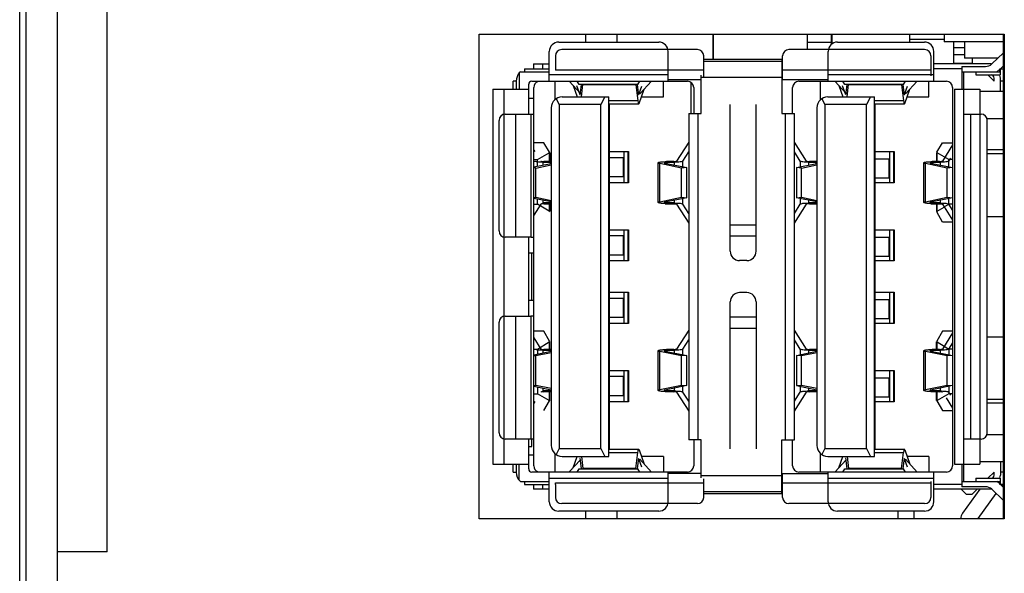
# Model space of a CAD drawing. Header units: millimetres. Extents: x 0 to 1189, y 0 to 841.
# Tile 3 of 50: x 50 to 81, y 428 to 446. Entities that reach past the tile are written whole.
import ezdxf

# ---------------------------------------------------------------- set-up
doc = ezdxf.new("R2010")
doc.units = ezdxf.units.MM
doc.header["$LTSCALE"] = 65.395
for name, color, linetype in [('CASE-EASYRACK_100IS-L-SHAPE', 7, 'CONTINUOUS'), ('COVER-REAR_CASE_PC-SHAPE', 7, 'CONTINUOUS'), ('MIO-5251-SHAPE', 7, 'CONTINUOUS'), ('MIO_5271U-SHAPE', 7, 'CONTINUOUS'), ('PRODUCT_LABEL_RX-SHAPE', 7, 'CONTINUOUS'), ('REAR_CASE-PC_15-SHAPE', 7, 'CONTINUOUS')]:
    doc.layers.add(name, color=color, linetype=linetype)

msp = doc.modelspace()

# ---------------------------------------------------------------- linework, layer by layer
at = {"layer": 'CASE-EASYRACK_100IS-L-SHAPE', "color": 7, "linetype": 'Continuous'}
for p, q in [((67.82, 445.597), (67.82, 445.347)), ((68.82, 445.597), (68.82, 445.347)), ((81.194, 431.145), (81.149, 431.145)), ((67.82, 430.347), (67.82, 430.097)), ((68.82, 430.347), (68.82, 430.097))]:
    msp.add_line(p, q, dxfattribs=at)
at = {"layer": 'COVER-REAR_CASE_PC-SHAPE', "color": 7, "linetype": 'Continuous'}
for p, q in [((49.92, 656.245), (49.92, 410.845)), ((50.92, 656.245), (50.92, 410.845))]:
    msp.add_line(p, q, dxfattribs=at)
at = {"layer": 'MIO-5251-SHAPE', "color": 7, "linetype": 'Continuous'}
for p, q in [((71.916, 444.797), (71.916, 445.597)), ((74.916, 445.597), (74.916, 445.107)), ((75.716, 445.294), (75.716, 445.597)), ((71.406, 445.107), (67.061, 445.107)), ((78.671, 445.107), (74.326, 445.107)), ((75.716, 445.329), (74.916, 445.329)), ((66.861, 444.907), (66.863, 444.497)), ((71.606, 444.203), (71.606, 444.907)), ((74.126, 444.146), (74.126, 444.907)), ((78.871, 444.907), (78.871, 444.27)), ((81.194, 445.005), (80.819, 444.649)), ((65.866, 444.497), (66.664, 444.497)), ((65.866, 444.497), (65.866, 444.397)), ((66.863, 444.497), (66.866, 444.446)), ((74.104, 444.597), (74.126, 444.597)), ((79.866, 444.497), (78.964, 444.497)), ((79.866, 444.567), (80.613, 444.567)), ((79.866, 444.567), (79.866, 443.847)), ((80.985, 444.393), (81.077, 444.48)), ((81.094, 444.497), (81.194, 444.591)), ((71.606, 444.446), (66.866, 444.446)), ((78.871, 444.446), (74.126, 444.446)), ((66.166, 431.797), (66.166, 443.897)), ((67.314, 444.085), (67.648, 443.719)), ((69.555, 443.688), (69.928, 444.097)), ((70.464, 444.146), (71.524, 444.146)), ((70.464, 444.097), (71.084, 444.097)), ((71.284, 443.897), (71.284, 443.067)), ((74.104, 444.146), (75.584, 444.146)), ((74.447, 443.067), (74.447, 443.897)), ((74.647, 444.097), (75.584, 444.097)), ((75.812, 444.087), (76.148, 443.719)), ((78.055, 443.688), (78.428, 444.097)), ((78.964, 444.097), (79.366, 444.097)), ((79.566, 443.897), (79.566, 431.797)), ((66.166, 443.542), (66.004, 443.542)), ((80.436, 443.777), (81.194, 443.777)), ((68.586, 443.347), (68.564, 443.347)), ((68.586, 443.347), (68.564, 443.325)), ((68.586, 432.347), (68.586, 443.347)), ((72.451, 438.659), (72.451, 443.356)), ((73.281, 438.659), (73.281, 443.356)), ((77.086, 443.347), (77.064, 443.347)), ((77.086, 443.347), (77.064, 443.325)), ((77.086, 432.347), (77.086, 443.347)), ((65.256, 443.042), (66.166, 443.042)), ((65.579, 443.042), (65.579, 439.107)), ((66.079, 439.1), (66.079, 443.042)), ((79.924, 443.042), (80.476, 443.042)), ((80.153, 432.652), (80.153, 443.042)), ((65.056, 439.307), (65.056, 442.842)), ((80.676, 432.852), (80.676, 442.842)), ((66.487, 442.124), (66.166, 442.124)), ((66.674, 441.823), (66.487, 442.124)), ((79.057, 441.823), (79.245, 442.124)), ((79.245, 442.124), (79.566, 442.124)), ((66.286, 441.595), (66.664, 441.805)), ((66.664, 441.805), (66.664, 441.526)), ((66.676, 441.805), (66.676, 441.526)), ((69.036, 441.647), (68.586, 441.647)), ((69.036, 441.047), (69.036, 441.647)), ((79.055, 441.805), (79.055, 441.529)), ((79.446, 441.595), (79.068, 441.805)), ((79.068, 441.529), (79.068, 441.805)), ((81.194, 441.771), (80.676, 441.771)), ((66.166, 441.595), (66.286, 441.595)), ((66.286, 441.379), (66.286, 441.595)), ((77.536, 441.602), (77.086, 441.602)), ((77.536, 441.002), (77.536, 441.602)), ((79.566, 441.595), (79.446, 441.595)), ((79.446, 441.358), (79.446, 441.595)), ((68.586, 441.047), (69.036, 441.047)), ((77.086, 441.002), (77.536, 441.002)), ((66.166, 440.166), (66.286, 440.166)), ((66.286, 440.166), (66.286, 440.325)), ((66.664, 439.937), (66.286, 440.166)), ((66.664, 440.178), (66.664, 439.937)), ((66.676, 440.178), (66.676, 439.937)), ((79.055, 440.175), (79.055, 439.937)), ((79.068, 439.937), (79.068, 440.175)), ((79.068, 439.937), (79.291, 440.072)), ((79.293, 440.074), (79.446, 440.166)), ((79.446, 440.166), (79.446, 440.346)), ((79.566, 440.166), (79.446, 440.166)), ((79.245, 439.588), (79.057, 439.917)), ((80.676, 439.771), (81.194, 439.771)), ((72.451, 439.5), (73.281, 439.5)), ((79.566, 439.588), (79.245, 439.588)), ((69.036, 439.147), (68.586, 439.147)), ((69.036, 438.547), (69.036, 439.147)), ((73.281, 439.145), (72.451, 439.145)), ((66.072, 439.107), (65.256, 439.107)), ((66.074, 439.107), (66.072, 439.107)), ((66.166, 439.1), (66.079, 439.1)), ((77.536, 439.102), (77.086, 439.102)), ((77.536, 438.502), (77.536, 439.102)), ((66.004, 438.607), (66.166, 438.607)), ((68.586, 438.547), (69.036, 438.547)), ((77.086, 438.502), (77.536, 438.502)), ((72.981, 438.359), (72.751, 438.359)), ((72.981, 437.335), (72.751, 437.335)), ((66.166, 437.087), (66.004, 437.087)), ((69.036, 437.147), (68.586, 437.147)), ((69.036, 436.547), (69.036, 437.147)), ((72.451, 432.338), (72.451, 437.035)), ((73.281, 437.035), (73.281, 432.338)), ((77.536, 437.102), (77.086, 437.102)), ((77.536, 436.502), (77.536, 437.102)), ((66.079, 436.593), (66.166, 436.593)), ((66.079, 432.652), (66.079, 436.593)), ((65.056, 432.852), (65.056, 436.387)), ((65.256, 436.587), (66.072, 436.587)), ((65.579, 436.587), (65.579, 432.652)), ((68.586, 436.547), (69.036, 436.547)), ((73.281, 436.548), (72.451, 436.548)), ((77.086, 436.502), (77.536, 436.502)), ((66.487, 436.106), (66.166, 436.106)), ((66.674, 435.777), (66.487, 436.106)), ((72.451, 436.194), (73.281, 436.194)), ((79.245, 436.106), (79.057, 435.777)), ((79.566, 436.106), (79.245, 436.106)), ((66.286, 435.528), (66.664, 435.757)), ((66.664, 435.757), (66.664, 435.516)), ((66.676, 435.516), (66.676, 435.757)), ((79.055, 435.519), (79.055, 435.757)), ((79.068, 435.757), (79.291, 435.621)), ((79.068, 435.519), (79.068, 435.757)), ((80.676, 435.923), (81.194, 435.923)), ((66.166, 435.528), (66.286, 435.528)), ((66.286, 435.528), (66.286, 435.369)), ((79.293, 435.62), (79.446, 435.528)), ((79.566, 435.528), (79.446, 435.528)), ((79.446, 435.528), (79.446, 435.348)), ((69.036, 434.647), (68.586, 434.647)), ((69.036, 434.047), (69.036, 434.647)), ((77.536, 434.602), (77.086, 434.602)), ((77.536, 434.002), (77.536, 434.602)), ((66.166, 434.099), (66.286, 434.099)), ((66.286, 434.315), (66.286, 434.099)), ((66.664, 433.889), (66.286, 434.099)), ((66.664, 434.168), (66.664, 433.889)), ((66.676, 433.889), (66.676, 434.168)), ((79.055, 433.889), (79.055, 434.165)), ((79.068, 433.889), (79.068, 434.165)), ((79.446, 434.099), (79.068, 433.889)), ((79.446, 434.336), (79.446, 434.099)), ((79.566, 434.099), (79.446, 434.099)), ((66.487, 433.57), (66.674, 433.871)), ((68.586, 434.047), (69.036, 434.047)), ((77.086, 434.002), (77.536, 434.002)), ((79.057, 433.871), (79.245, 433.57)), ((80.676, 433.923), (81.194, 433.923)), ((79.245, 433.57), (79.566, 433.57)), ((66.166, 432.652), (65.256, 432.652)), ((71.284, 432.627), (71.284, 431.797)), ((74.447, 431.797), (74.447, 432.627)), ((80.476, 432.652), (79.924, 432.652)), ((68.564, 432.369), (68.586, 432.347)), ((68.564, 432.347), (68.586, 432.347)), ((77.086, 432.347), (77.064, 432.369)), ((77.064, 432.347), (77.086, 432.347)), ((66.004, 432.152), (66.166, 432.152)), ((67.648, 431.975), (67.314, 431.609)), ((69.928, 431.597), (69.555, 432.006)), ((76.148, 431.975), (75.812, 431.607)), ((78.428, 431.597), (78.055, 432.006)), ((80.436, 431.937), (81.194, 431.937)), ((71.084, 431.597), (70.464, 431.597)), ((75.584, 431.597), (74.647, 431.597)), ((79.366, 431.597), (78.964, 431.597)), ((79.866, 431.847), (79.866, 431.127)), ((65.866, 431.297), (65.866, 431.197)), ((66.866, 431.248), (71.606, 431.248)), ((66.866, 431.197), (66.866, 431.248)), ((71.524, 431.548), (70.464, 431.548)), ((71.606, 430.787), (71.606, 431.384)), ((74.104, 431.548), (75.584, 431.548)), ((74.126, 430.787), (74.126, 431.548)), ((74.126, 431.248), (78.871, 431.248)), ((78.871, 431.296), (78.871, 430.787)), ((81.077, 431.214), (80.989, 431.297)), ((65.866, 431.197), (66.664, 431.197)), ((66.863, 431.197), (66.861, 430.787)), ((74.126, 431.097), (74.104, 431.097)), ((79.866, 431.197), (78.964, 431.197)), ((79.846, 431.037), (79.996, 430.887)), ((80.613, 431.127), (79.866, 431.127)), ((80.346, 431.037), (80.196, 430.887)), ((80.819, 431.045), (81.194, 430.689)), ((81.194, 431.103), (81.094, 431.197)), ((79.996, 430.887), (80.196, 430.887)), ((71.406, 430.587), (67.061, 430.587)), ((78.671, 430.587), (74.326, 430.587))]:
    msp.add_line(p, q, dxfattribs=at)
for centre, radius, start, end in [((67.061, 444.907), 0.2, 90, 180), ((71.406, 444.907), 0.2, 0, 90), ((74.326, 444.907), 0.2, 90, 180), ((78.671, 444.907), 0.2, 0, 90), ((80.613, 444.867), 0.3, 270, 313.4858), ((66.366, 443.897), 0.2, 108.0572, 180), ((71.084, 443.897), 0.2, 0, 90), ((74.647, 443.897), 0.2, 90, 180), ((79.366, 443.897), 0.2, 0, 90), ((65.256, 442.842), 0.2, 90, 180), ((80.476, 442.842), 0.2, 0, 90), ((65.256, 439.307), 0.2, 180, 270), ((72.751, 438.659), 0.3, 180, 270), ((72.981, 438.659), 0.3, 270, 0), ((72.751, 437.035), 0.3, 90, 180), ((72.981, 437.035), 0.3, 0, 90), ((65.256, 436.387), 0.2, 90, 180), ((65.256, 432.852), 0.2, 180, 270), ((80.476, 432.852), 0.2, 270, 0), ((66.366, 431.797), 0.2, 180, 251.9406), ((71.084, 431.797), 0.2, 270, 0), ((74.647, 431.797), 0.2, 180, 270), ((79.366, 431.797), 0.2, 270, 0), ((80.613, 430.827), 0.3, 46.5142, 90), ((67.061, 430.787), 0.2, 180, 270), ((71.406, 430.787), 0.2, 270, 0), ((74.326, 430.787), 0.2, 180, 270), ((78.671, 430.787), 0.2, 270, 0)]:
    msp.add_arc(centre, radius, start, end, dxfattribs=at)
for centre, ratio, start_param, end_param in [((65.676, 441.818), 0.087225, -0.156126, 0.054389), ((80.055, 441.818), 0.087225, 3.087204, 3.297719), ((65.676, 439.922), 0.095307, 6.228797, 6.439312), ((80.055, 439.922), 0.095307, 2.985466, 3.195981), ((65.676, 435.772), 0.095307, -0.156126, 0.054389), ((80.055, 435.772), 0.095307, 3.087204, 3.297719), ((65.676, 433.876), 0.087225, 6.228797, 6.439312), ((80.055, 433.876), 0.087225, 2.985466, 3.195981)]:
    msp.add_ellipse(centre, major_axis=(1, 0), ratio=ratio, start_param=start_param, end_param=end_param, dxfattribs=at)
for points, knots in [([(66.079, 439.1), (66.079, 439.102), (66.078, 439.105), (66.076, 439.107), (66.074, 439.107)], [0, 0, 0, 0, 0.529153, 1, 1, 1, 1]), ([(66.072, 436.587), (66.074, 436.587), (66.078, 436.588), (66.079, 436.592), (66.079, 436.593)], [0, 0, 0, 0, 0.499484, 1, 1, 1, 1])]:
    msp.add_open_spline(points, degree=3, knots=knots, dxfattribs=at)
at = {"layer": 'MIO_5271U-SHAPE', "color": 7, "linetype": 'Continuous'}
for p, q in [((71.894, 445.597), (71.894, 444.797)), ((75.694, 445.278), (75.694, 445.597)), ((78.194, 445.347), (78.194, 445.597)), ((78.194, 445.442), (79.294, 445.442)), ((79.294, 445.597), (79.294, 445.36)), ((81.194, 430.097), (81.194, 445.597)), ((66.964, 445.347), (70.164, 445.347)), ((75.694, 445.329), (74.916, 445.329)), ((75.884, 445.347), (78.664, 445.347)), ((81.194, 445.36), (79.294, 445.36)), ((79.594, 445.36), (79.594, 444.664)), ((79.944, 445.164), (79.594, 445.164)), ((79.944, 445.36), (79.944, 444.835)), ((66.664, 444.097), (66.664, 445.047)), ((70.464, 444.097), (70.464, 445.047)), ((71.606, 444.797), (74.104, 444.797)), ((71.606, 444.796), (74.104, 444.796)), ((74.104, 444.797), (74.104, 443.067)), ((75.584, 444.097), (75.584, 445.047)), ((78.964, 444.097), (78.964, 445.047)), ((79.944, 444.944), (79.594, 444.944)), ((81.015, 444.835), (79.944, 444.835)), ((80.194, 444.835), (80.194, 444.647)), ((66.154, 444.647), (66.664, 444.647)), ((66.154, 444.647), (66.154, 444.497)), ((66.454, 444.497), (66.454, 444.647)), ((74.104, 444.722), (71.606, 444.722)), ((74.126, 444.647), (74.104, 444.647)), ((80.794, 444.647), (78.964, 444.647)), ((80.194, 444.664), (79.594, 444.664)), ((81.077, 444.497), (81.194, 444.497)), ((81.077, 444.397), (81.077, 444.497)), ((81.094, 444.297), (81.094, 444.497)), ((65.739, 444.397), (65.704, 444.362)), ((65.704, 444.362), (65.704, 443.847)), ((65.739, 444.397), (66.664, 444.397)), ((70.464, 444.297), (66.664, 444.297)), ((71.524, 443.067), (71.524, 444.286)), ((71.524, 444.222), (74.104, 444.222)), ((78.964, 444.297), (75.584, 444.297)), ((79.866, 444.397), (81.077, 444.397)), ((79.924, 431.297), (79.924, 444.397)), ((80.309, 444.397), (80.309, 444.297)), ((80.309, 444.297), (81.077, 444.297)), ((80.894, 444.097), (80.694, 444.297)), ((80.894, 444.097), (80.894, 444.197)), ((81.094, 443.777), (81.094, 444.197)), ((64.854, 443.847), (66.004, 443.847)), ((64.854, 443.847), (64.854, 431.847)), ((65.204, 443.847), (65.204, 431.847)), ((65.604, 444.097), (65.504, 444.097)), ((65.504, 443.847), (65.504, 444.097)), ((65.604, 444.097), (65.604, 443.847)), ((66.004, 443.042), (66.004, 443.997)), ((66.104, 444.097), (70.464, 444.097)), ((66.845, 444.097), (66.845, 443.512)), ((67.428, 443.961), (67.557, 443.597)), ((67.536, 443.961), (67.639, 443.676)), ((67.623, 443.993), (67.558, 444.097)), ((69.485, 443.993), (67.623, 443.993)), ((67.663, 443.733), (67.694, 443.993)), ((67.688, 443.597), (67.736, 443.987)), ((67.736, 443.987), (69.432, 443.987)), ((69.432, 443.987), (69.495, 443.473)), ((69.474, 443.991), (69.505, 443.733)), ((69.55, 444.097), (69.485, 443.993)), ((69.53, 443.676), (69.625, 443.942)), ((69.534, 443.382), (69.7, 443.847)), ((70.318, 443.597), (70.318, 444.097)), ((71.194, 444.063), (71.194, 443.067)), ((75.327, 444.097), (75.327, 443.495)), ((75.584, 444.097), (78.964, 444.097)), ((75.928, 443.961), (76.057, 443.597)), ((76.036, 443.961), (76.139, 443.676)), ((76.123, 443.993), (76.058, 444.097)), ((77.985, 443.993), (76.123, 443.993)), ((76.163, 443.733), (76.194, 443.993)), ((76.188, 443.597), (76.236, 443.987)), ((76.236, 443.987), (77.932, 443.987)), ((77.932, 443.987), (77.995, 443.473)), ((77.974, 443.991), (78.005, 443.733)), ((78.05, 444.097), (77.985, 443.993)), ((78.03, 443.676), (78.125, 443.942)), ((78.034, 443.382), (78.2, 443.847)), ((78.801, 443.597), (78.801, 444.097)), ((79.624, 443.847), (80.436, 443.847)), ((79.624, 443.847), (79.624, 431.847)), ((80.436, 443.847), (80.436, 431.847)), ((81.194, 444.097), (81.094, 444.097)), ((66.879, 443.537), (66.974, 443.347)), ((67.074, 443.597), (68.564, 443.597)), ((68.439, 443.597), (68.314, 443.347)), ((68.564, 432.097), (68.564, 443.597)), ((69.611, 443.597), (70.318, 443.597)), ((75.379, 443.537), (75.474, 443.347)), ((75.574, 443.597), (77.064, 443.597)), ((76.939, 443.597), (76.814, 443.347)), ((77.064, 432.097), (77.064, 443.597)), ((78.111, 443.597), (78.801, 443.597)), ((66.724, 443.247), (66.724, 432.447)), ((68.314, 443.347), (66.974, 443.347)), ((66.974, 443.347), (66.974, 432.347)), ((68.314, 432.347), (68.314, 443.347)), ((69.495, 443.473), (68.564, 443.473)), ((69.523, 443.367), (68.564, 443.367)), ((75.224, 443.247), (75.224, 432.447)), ((76.814, 443.347), (75.474, 443.347)), ((75.474, 443.347), (75.474, 432.347)), ((76.814, 432.347), (76.814, 443.347)), ((77.995, 443.473), (77.064, 443.473)), ((78.023, 443.367), (77.064, 443.367)), ((71.124, 443.067), (71.524, 443.067)), ((71.124, 443.067), (71.124, 432.627)), ((71.424, 432.627), (71.424, 443.067)), ((74.104, 443.067), (74.504, 443.067)), ((74.204, 443.067), (74.204, 432.627)), ((74.504, 432.627), (74.504, 443.067)), ((81.194, 442.897), (80.676, 442.897)), ((71.124, 442.149), (70.737, 441.541)), ((74.891, 441.541), (74.504, 442.149)), ((79.566, 442.057), (79.237, 441.541)), ((66.166, 441.895), (66.199, 441.844)), ((68.586, 441.847), (69.194, 441.847)), ((69.057, 440.847), (69.057, 441.847)), ((69.177, 441.847), (69.177, 440.847)), ((69.194, 441.847), (69.194, 440.847)), ((70.935, 441.539), (71.124, 441.835)), ((74.693, 441.539), (74.504, 441.835)), ((77.086, 441.847), (77.694, 441.847)), ((77.557, 440.847), (77.557, 441.847)), ((77.677, 441.847), (77.677, 440.847)), ((77.694, 441.847), (77.694, 440.847)), ((79.498, 441.638), (79.435, 441.539)), ((81.194, 441.897), (80.676, 441.897)), ((66.166, 441.355), (66.724, 441.468)), ((66.236, 441.32), (66.166, 441.326)), ((66.236, 441.32), (66.724, 441.419)), ((66.236, 440.384), (66.236, 441.32)), ((66.465, 441.502), (66.695, 441.499)), ((66.465, 441.416), (66.465, 441.502)), ((66.712, 441.526), (66.483, 441.529)), ((66.695, 441.499), (66.695, 441.468)), ((70.142, 440.219), (70.142, 441.485)), ((70.893, 441.32), (70.194, 441.462)), ((70.194, 440.242), (70.194, 441.462)), ((70.359, 441.477), (71.058, 441.335)), ((70.645, 441.529), (70.416, 441.526)), ((70.434, 441.499), (70.663, 441.502)), ((70.434, 441.462), (70.434, 441.499)), ((70.663, 441.502), (70.663, 441.416)), ((71.058, 441.335), (70.893, 441.32)), ((70.893, 440.384), (70.893, 441.32)), ((70.935, 441.36), (70.935, 441.539)), ((71.058, 440.369), (71.058, 441.335)), ((74.57, 441.335), (75.224, 441.468)), ((74.736, 441.32), (74.57, 441.335)), ((74.57, 441.335), (74.57, 440.369)), ((74.693, 441.539), (74.693, 441.36)), ((74.736, 441.32), (75.224, 441.419)), ((74.736, 440.384), (74.736, 441.32)), ((74.965, 441.502), (75.195, 441.499)), ((74.965, 441.416), (74.965, 441.502)), ((75.212, 441.526), (74.983, 441.529)), ((75.195, 441.499), (75.195, 441.468)), ((78.642, 440.219), (78.642, 441.485)), ((79.393, 441.32), (78.694, 441.462)), ((78.694, 440.242), (78.694, 441.462)), ((78.859, 441.477), (79.558, 441.335)), ((79.145, 441.529), (78.916, 441.526)), ((78.934, 441.499), (79.163, 441.502)), ((78.934, 441.462), (78.934, 441.499)), ((79.163, 441.502), (79.163, 441.416)), ((79.558, 441.335), (79.393, 441.32)), ((79.393, 440.384), (79.393, 441.32)), ((69.194, 440.847), (68.586, 440.847)), ((77.694, 440.847), (77.086, 440.847)), ((66.166, 440.377), (66.236, 440.384)), ((66.236, 440.384), (66.724, 440.285)), ((70.194, 440.242), (70.893, 440.384)), ((70.893, 440.384), (71.058, 440.369)), ((74.57, 440.369), (74.736, 440.384)), ((74.736, 440.384), (75.224, 440.285)), ((78.694, 440.242), (79.393, 440.384)), ((79.393, 440.384), (79.558, 440.369)), ((66.724, 440.236), (66.166, 440.349)), ((66.391, 440.162), (66.166, 439.809)), ((66.465, 440.202), (66.465, 440.288)), ((66.695, 440.205), (66.465, 440.202)), ((66.483, 440.175), (66.712, 440.178)), ((66.695, 440.236), (66.695, 440.205)), ((71.058, 440.369), (70.359, 440.226)), ((70.416, 440.178), (70.645, 440.175)), ((70.434, 440.205), (70.434, 440.242)), ((70.663, 440.202), (70.434, 440.205)), ((70.663, 440.288), (70.663, 440.202)), ((70.737, 440.162), (71.124, 439.555)), ((70.935, 440.165), (70.935, 440.344)), ((71.124, 439.869), (70.935, 440.165)), ((74.504, 439.869), (74.693, 440.165)), ((74.504, 439.555), (74.891, 440.162)), ((75.224, 440.236), (74.57, 440.369)), ((74.693, 440.344), (74.693, 440.165)), ((74.965, 440.202), (74.965, 440.288)), ((75.195, 440.205), (74.965, 440.202)), ((74.983, 440.175), (75.212, 440.178)), ((75.195, 440.236), (75.195, 440.205)), ((79.558, 440.369), (78.859, 440.226)), ((78.916, 440.178), (79.145, 440.175)), ((78.934, 440.205), (78.934, 440.242)), ((79.163, 440.202), (78.934, 440.205)), ((79.163, 440.288), (79.163, 440.202)), ((79.237, 440.162), (79.566, 439.647)), ((79.435, 440.165), (79.566, 439.96)), ((68.586, 439.347), (69.194, 439.347)), ((69.057, 438.347), (69.057, 439.347)), ((69.177, 439.347), (69.177, 438.347)), ((69.194, 439.347), (69.194, 438.347)), ((77.086, 439.347), (77.694, 439.347)), ((77.557, 438.347), (77.557, 439.347)), ((77.677, 439.347), (77.677, 438.347)), ((77.694, 439.347), (77.694, 438.347)), ((66.004, 436.587), (66.004, 439.107)), ((66.104, 437.087), (66.104, 438.607)), ((69.194, 438.347), (68.586, 438.347)), ((77.694, 438.347), (77.086, 438.347)), ((68.586, 437.347), (69.194, 437.347)), ((69.057, 436.347), (69.057, 437.347)), ((69.177, 437.347), (69.177, 436.347)), ((69.194, 437.347), (69.194, 436.347)), ((77.086, 437.347), (77.694, 437.347)), ((77.557, 436.347), (77.557, 437.347)), ((77.677, 437.347), (77.677, 436.347)), ((77.694, 437.347), (77.694, 436.347)), ((69.194, 436.347), (68.586, 436.347)), ((77.694, 436.347), (77.086, 436.347)), ((71.124, 436.139), (70.737, 435.531)), ((74.891, 435.531), (74.504, 436.139)), ((79.566, 436.047), (79.237, 435.531)), ((66.166, 435.885), (66.391, 435.531)), ((70.935, 435.529), (71.124, 435.825)), ((74.693, 435.529), (74.504, 435.825)), ((79.566, 435.733), (79.435, 435.529)), ((66.166, 435.345), (66.724, 435.458)), ((66.724, 435.409), (66.236, 435.31)), ((66.465, 435.492), (66.695, 435.489)), ((66.465, 435.406), (66.465, 435.492)), ((66.712, 435.516), (66.483, 435.519)), ((66.695, 435.489), (66.695, 435.458)), ((70.142, 434.209), (70.142, 435.475)), ((70.893, 435.31), (70.194, 435.452)), ((70.194, 434.232), (70.194, 435.452)), ((70.359, 435.467), (71.058, 435.325)), ((70.645, 435.519), (70.416, 435.516)), ((70.434, 435.489), (70.663, 435.492)), ((70.434, 435.452), (70.434, 435.489)), ((70.663, 435.492), (70.663, 435.406)), ((70.935, 435.35), (70.935, 435.529)), ((74.57, 435.325), (75.224, 435.458)), ((74.693, 435.529), (74.693, 435.35)), ((75.224, 435.409), (74.736, 435.31)), ((74.965, 435.492), (75.195, 435.489)), ((74.965, 435.406), (74.965, 435.492)), ((75.212, 435.516), (74.983, 435.519)), ((75.195, 435.489), (75.195, 435.458)), ((78.642, 434.209), (78.642, 435.475)), ((79.393, 435.31), (78.694, 435.452)), ((78.694, 434.232), (78.694, 435.452)), ((78.859, 435.467), (79.558, 435.325)), ((79.145, 435.519), (78.916, 435.516)), ((78.934, 435.489), (79.163, 435.492)), ((78.934, 435.452), (78.934, 435.489)), ((79.163, 435.492), (79.163, 435.406)), ((66.236, 435.31), (66.166, 435.316)), ((66.236, 434.374), (66.236, 435.31)), ((71.058, 435.325), (70.893, 435.31)), ((70.893, 434.374), (70.893, 435.31)), ((71.058, 434.359), (71.058, 435.325)), ((74.736, 435.31), (74.57, 435.325)), ((74.57, 435.325), (74.57, 434.359)), ((74.736, 434.374), (74.736, 435.31)), ((79.558, 435.325), (79.393, 435.31)), ((79.393, 434.374), (79.393, 435.31)), ((68.586, 434.847), (69.194, 434.847)), ((69.057, 433.847), (69.057, 434.847)), ((69.177, 434.847), (69.177, 433.847)), ((69.194, 434.847), (69.194, 433.847)), ((77.086, 434.847), (77.694, 434.847)), ((77.557, 433.847), (77.557, 434.847)), ((77.677, 434.847), (77.677, 433.847)), ((77.694, 434.847), (77.694, 433.847)), ((66.166, 434.367), (66.236, 434.374)), ((66.166, 434.339), (66.724, 434.226)), ((66.236, 434.374), (66.724, 434.275)), ((66.465, 434.192), (66.465, 434.278)), ((66.695, 434.195), (66.465, 434.192)), ((66.483, 434.165), (66.712, 434.168)), ((66.695, 434.226), (66.695, 434.195)), ((70.194, 434.232), (70.893, 434.374)), ((71.058, 434.359), (70.359, 434.216)), ((70.416, 434.168), (70.645, 434.165)), ((70.434, 434.195), (70.434, 434.232)), ((70.663, 434.192), (70.434, 434.195)), ((70.663, 434.278), (70.663, 434.192)), ((70.737, 434.152), (71.124, 433.545)), ((70.893, 434.374), (71.058, 434.359)), ((70.935, 434.155), (70.935, 434.334)), ((71.124, 433.859), (70.935, 434.155)), ((74.504, 433.859), (74.693, 434.155)), ((74.504, 433.545), (74.891, 434.152)), ((74.57, 434.359), (74.736, 434.374)), ((74.57, 434.359), (75.224, 434.226)), ((74.693, 434.334), (74.693, 434.155)), ((74.736, 434.374), (75.224, 434.275)), ((74.965, 434.192), (74.965, 434.278)), ((75.195, 434.195), (74.965, 434.192)), ((74.983, 434.165), (75.212, 434.168)), ((75.195, 434.226), (75.195, 434.195)), ((78.694, 434.232), (79.393, 434.374)), ((79.558, 434.359), (78.859, 434.216)), ((78.916, 434.168), (79.145, 434.165)), ((78.934, 434.195), (78.934, 434.232)), ((79.163, 434.192), (78.934, 434.195)), ((79.163, 434.278), (79.163, 434.192)), ((79.393, 434.374), (79.558, 434.359)), ((79.435, 434.155), (79.498, 434.056)), ((66.199, 433.85), (66.166, 433.799)), ((69.194, 433.847), (68.586, 433.847)), ((77.694, 433.847), (77.086, 433.847)), ((79.356, 433.965), (79.566, 433.637)), ((81.194, 433.797), (80.676, 433.797)), ((66.004, 431.697), (66.004, 432.652)), ((66.104, 432.408), (66.104, 432.652)), ((71.524, 432.627), (71.124, 432.627)), ((71.524, 431.408), (71.524, 432.627)), ((74.104, 432.627), (74.504, 432.627)), ((74.104, 430.897), (74.104, 432.627)), ((80.676, 432.797), (81.194, 432.797)), ((66.004, 432.408), (66.104, 432.408)), ((66.845, 432.182), (66.845, 431.597)), ((66.974, 432.347), (66.879, 432.156)), ((66.974, 432.347), (68.314, 432.347)), ((68.314, 432.347), (68.439, 432.097)), ((68.564, 432.327), (69.523, 432.327)), ((68.564, 432.221), (69.495, 432.221)), ((69.432, 431.707), (69.495, 432.221)), ((69.534, 432.312), (69.7, 431.847)), ((75.327, 432.199), (75.327, 431.597)), ((75.474, 432.347), (75.379, 432.156)), ((75.474, 432.347), (76.814, 432.347)), ((76.814, 432.347), (76.939, 432.097)), ((77.064, 432.327), (78.023, 432.327)), ((77.064, 432.221), (77.995, 432.221)), ((77.932, 431.707), (77.995, 432.221)), ((78.034, 432.312), (78.2, 431.847)), ((67.074, 432.097), (68.564, 432.097)), ((67.428, 431.733), (67.557, 432.097)), ((67.64, 432.021), (67.639, 432.018)), ((67.694, 431.701), (67.663, 431.961)), ((67.688, 432.097), (67.736, 431.707)), ((69.505, 431.961), (69.474, 431.703)), ((69.625, 431.751), (69.53, 432.018)), ((70.318, 432.097), (69.611, 432.097)), ((70.318, 432.097), (70.318, 431.597)), ((75.574, 432.097), (77.064, 432.097)), ((75.928, 431.733), (76.057, 432.097)), ((76.14, 432.021), (76.139, 432.018)), ((76.194, 431.701), (76.163, 431.961)), ((76.188, 432.097), (76.236, 431.707)), ((78.005, 431.961), (77.974, 431.703)), ((78.125, 431.751), (78.03, 432.018)), ((78.801, 432.097), (78.111, 432.097)), ((78.801, 432.097), (78.801, 431.597)), ((81.094, 431.937), (81.094, 431.497)), ((64.854, 431.847), (66.004, 431.847)), ((65.504, 431.597), (65.504, 431.847)), ((65.504, 431.597), (65.604, 431.597)), ((65.604, 431.847), (65.604, 431.597)), ((65.704, 431.332), (65.704, 431.847)), ((70.464, 431.597), (66.104, 431.597)), ((66.664, 430.647), (66.664, 431.597)), ((67.558, 431.597), (67.623, 431.701)), ((67.623, 431.701), (69.485, 431.701)), ((69.432, 431.707), (67.736, 431.707)), ((69.485, 431.701), (69.55, 431.597)), ((70.464, 430.647), (70.464, 431.597)), ((78.964, 431.597), (75.584, 431.597)), ((75.584, 430.647), (75.584, 431.597)), ((76.058, 431.597), (76.123, 431.701)), ((76.123, 431.701), (77.985, 431.701)), ((77.932, 431.707), (76.236, 431.707)), ((77.985, 431.701), (78.05, 431.597)), ((78.964, 430.647), (78.964, 431.597)), ((79.624, 431.847), (80.436, 431.847)), ((80.694, 431.397), (80.894, 431.597)), ((80.894, 431.497), (80.894, 431.597)), ((81.194, 431.597), (81.094, 431.597)), ((65.739, 431.297), (66.664, 431.297)), ((66.664, 431.397), (70.464, 431.397)), ((74.104, 431.471), (71.524, 431.471)), ((75.584, 431.397), (78.964, 431.397)), ((79.866, 431.297), (81.077, 431.297)), ((80.309, 431.397), (81.077, 431.397)), ((80.309, 431.397), (80.309, 431.297)), ((81.077, 431.197), (81.077, 431.297)), ((81.094, 431.197), (81.094, 431.397)), ((81.22, 431.545), (81.194, 431.545)), ((66.154, 431.197), (66.154, 431.047)), ((66.664, 431.047), (66.154, 431.047)), ((66.454, 431.047), (66.454, 431.197)), ((71.606, 430.972), (74.104, 430.972)), ((74.126, 431.047), (74.104, 431.047)), ((80.794, 431.047), (78.964, 431.047)), ((80.441, 431.047), (79.881, 430.277)), ((81.194, 431.197), (81.077, 431.197)), ((74.104, 430.898), (71.606, 430.898)), ((74.104, 430.897), (71.606, 430.897)), ((80.381, 430.115), (80.96, 430.911)), ((70.164, 430.347), (66.964, 430.347)), ((78.664, 430.347), (75.884, 430.347)), ((77.824, 430.097), (77.824, 430.347)), ((78.324, 430.347), (78.324, 430.097))]:
    msp.add_line(p, q, dxfattribs=at)
for centre, radius, start, end in [((66.964, 445.047), 0.3, 90, 180), ((70.164, 445.047), 0.3, 0, 90), ((75.884, 445.047), 0.3, 90, 180), ((78.664, 445.047), 0.3, 0, 90), ((66.004, 444.097), 0.4, 138.5904, 180), ((80.794, 444.197), 0.1, 0, 90), ((80.794, 444.197), 0.3, 0, 19.4712), ((66.104, 443.997), 0.1, 90, 180), ((67.074, 443.247), 0.35, 90, 180), ((66.963, 443.817), 0.705, 351.4627, 353.1167), ((75.574, 443.247), 0.35, 90, 180), ((75.463, 443.817), 0.705, 351.4627, 353.1167), ((66.491, 442.229), 0.7, 267.9501, 269.3186), ((74.991, 442.229), 0.7, 267.9501, 269.3186), ((70.441, 442.276), 2.098, 268.1285, 269.317), ((78.941, 442.276), 2.098, 268.1285, 269.317), ((66.491, 436.219), 0.7, 267.9501, 269.3186), ((74.991, 436.219), 0.7, 267.9501, 269.3186), ((66.686, 436.316), 2.149, 270.6816, 271.0043), ((70.441, 436.266), 2.098, 268.1285, 269.317), ((70.637, 433.465), 0.7, 87.9501, 89.3186), ((75.186, 436.316), 2.149, 270.6816, 271.0043), ((78.941, 436.266), 2.098, 268.1285, 269.317), ((79.137, 433.465), 0.7, 87.9501, 89.3186), ((67.074, 432.447), 0.35, 180, 270), ((75.574, 432.447), 0.35, 180, 270), ((70.207, 431.876), 0.706, 171.4785, 173.1154), ((78.707, 431.876), 0.706, 171.4785, 173.1154), ((66.004, 431.597), 0.4, 180, 228.5904), ((66.104, 431.697), 0.1, 180, 270), ((80.794, 431.497), 0.1, 270, 0), ((80.794, 431.497), 0.3, 340.5288, 0), ((80.894, 431.331), 0.3, 324.002, 333.4839), ((66.964, 430.647), 0.3, 180, 270), ((70.164, 430.647), 0.3, 270, 0), ((75.884, 430.647), 0.3, 180, 270), ((78.664, 430.647), 0.3, 270, 0), ((80.124, 430.101), 0.3, 144.002, 180), ((80.624, 429.938), 0.3, 144.002, 148.0253)]:
    msp.add_arc(centre, radius, start, end, dxfattribs=at)
for centre, major_axis, ratio, start_param, end_param in [((69.523, 444.167), (0, 0.8), 0.069927, -3.662352, -3.141593), ((78.023, 444.167), (0, 0.8), 0.069927, -3.662352, -3.141593), ((66.686, 441.485), (0.3, 0), 0.137212, 1.442949, 1.48353), ((75.186, 441.485), (0.3, 0), 0.137212, 1.442949, 1.48353), ((66.686, 435.475), (0.3, 0), 0.137212, 1.442949, 1.48353), ((75.186, 435.475), (0.3, 0), 0.137212, 1.442949, 1.48353), ((78.023, 431.527), (0, 0.8), 0.069927, 6.090035, 6.803945)]:
    msp.add_ellipse(centre, major_axis=major_axis, ratio=ratio, start_param=start_param, end_param=end_param, dxfattribs=at)
for points, knots in [([(67.645, 443.667), (67.65, 443.667), (67.655, 443.689), (67.658, 443.701), (67.66, 443.713)], [0, 0, 0, 0, 0.282658, 1, 1, 1, 1]), ([(69.505, 443.733), (69.508, 443.716), (69.512, 443.699), (69.517, 443.667), (69.523, 443.667)], [0, 0, 0, 0, 0.724141, 1, 1, 1, 1]), ([(76.145, 443.667), (76.15, 443.667), (76.155, 443.689), (76.158, 443.701), (76.16, 443.713)], [0, 0, 0, 0, 0.282658, 1, 1, 1, 1]), ([(78.005, 443.733), (78.008, 443.716), (78.012, 443.699), (78.017, 443.667), (78.023, 443.667)], [0, 0, 0, 0, 0.724141, 1, 1, 1, 1]), ([(69.523, 443.367), (69.524, 443.367), (69.53, 443.369), (69.532, 443.377), (69.534, 443.382)], [0, 0, 0, 0, 0.150772, 1, 1, 1, 1]), ([(78.023, 443.367), (78.024, 443.367), (78.03, 443.369), (78.032, 443.377), (78.034, 443.382)], [0, 0, 0, 0, 0.150772, 1, 1, 1, 1]), ([(66.465, 441.502), (66.432, 441.502), (66.37, 441.504), (66.286, 441.511), (66.231, 441.522), (66.198, 441.531), (66.193, 441.539)], [0, 0, 0, 0, 0.364119, 0.673002, 0.891526, 1, 1, 1, 1]), ([(66.391, 441.541), (66.393, 441.539), (66.401, 441.536), (66.426, 441.531), (66.449, 441.53), (66.466, 441.529)], [0, 0, 0, 0, 0.109314, 0.323338, 1, 1, 1, 1]), ([(70.142, 441.485), (70.142, 441.49), (70.158, 441.5), (70.204, 441.512), (70.252, 441.518), (70.288, 441.52)], [0, 0, 0, 0, 0.093885, 0.293822, 1, 1, 1, 1]), ([(70.194, 441.462), (70.181, 441.465), (70.164, 441.468), (70.142, 441.479), (70.142, 441.485)], [0, 0, 0, 0, 0.691136, 1, 1, 1, 1]), ([(70.288, 441.52), (70.298, 441.521), (70.341, 441.524), (70.384, 441.526), (70.416, 441.526)], [0, 0, 0, 0, 0.234758, 1, 1, 1, 1]), ([(70.434, 441.499), (70.422, 441.499), (70.4, 441.498), (70.37, 441.495), (70.354, 441.492), (70.341, 441.488), (70.341, 441.485)], [0, 0, 0, 0, 0.379898, 0.695483, 0.907096, 1, 1, 1, 1]), ([(70.341, 441.485), (70.341, 441.483), (70.349, 441.48), (70.354, 441.478), (70.359, 441.477)], [0, 0, 0, 0, 0.323684, 1, 1, 1, 1]), ([(70.645, 441.529), (70.664, 441.529), (70.693, 441.531), (70.724, 441.534), (70.734, 441.539)], [0, 0, 0, 0, 0.628698, 1, 1, 1, 1]), ([(70.935, 441.539), (70.93, 441.531), (70.897, 441.522), (70.842, 441.511), (70.758, 441.504), (70.696, 441.502), (70.663, 441.502)], [0, 0, 0, 0, 0.108472, 0.326994, 0.635897, 1, 1, 1, 1]), ([(70.734, 441.539), (70.734, 441.539), (70.736, 441.54), (70.737, 441.541), (70.737, 441.541)], [0, 0, 0, 0, 0.575173, 1, 1, 1, 1]), ([(74.965, 441.502), (74.932, 441.502), (74.87, 441.504), (74.786, 441.511), (74.731, 441.522), (74.698, 441.531), (74.693, 441.539)], [0, 0, 0, 0, 0.364119, 0.673002, 0.891526, 1, 1, 1, 1]), ([(74.891, 441.541), (74.893, 441.539), (74.901, 441.536), (74.926, 441.531), (74.949, 441.53), (74.966, 441.529)], [0, 0, 0, 0, 0.109314, 0.323338, 1, 1, 1, 1]), ([(78.642, 441.485), (78.642, 441.49), (78.658, 441.5), (78.704, 441.512), (78.752, 441.518), (78.788, 441.52)], [0, 0, 0, 0, 0.093885, 0.293822, 1, 1, 1, 1]), ([(78.694, 441.462), (78.681, 441.465), (78.664, 441.468), (78.642, 441.479), (78.642, 441.485)], [0, 0, 0, 0, 0.691136, 1, 1, 1, 1]), ([(78.788, 441.52), (78.798, 441.521), (78.841, 441.524), (78.884, 441.526), (78.916, 441.526)], [0, 0, 0, 0, 0.234758, 1, 1, 1, 1]), ([(78.934, 441.499), (78.922, 441.499), (78.9, 441.498), (78.87, 441.495), (78.854, 441.492), (78.841, 441.488), (78.841, 441.485)], [0, 0, 0, 0, 0.379898, 0.695483, 0.907096, 1, 1, 1, 1]), ([(78.841, 441.485), (78.841, 441.483), (78.849, 441.48), (78.854, 441.478), (78.859, 441.477)], [0, 0, 0, 0, 0.323684, 1, 1, 1, 1]), ([(79.145, 441.529), (79.164, 441.529), (79.193, 441.531), (79.224, 441.534), (79.234, 441.539)], [0, 0, 0, 0, 0.628698, 1, 1, 1, 1]), ([(79.435, 441.539), (79.43, 441.531), (79.397, 441.522), (79.342, 441.511), (79.258, 441.504), (79.196, 441.502), (79.163, 441.502)], [0, 0, 0, 0, 0.108472, 0.326994, 0.635897, 1, 1, 1, 1]), ([(79.234, 441.539), (79.234, 441.539), (79.236, 441.54), (79.237, 441.541), (79.237, 441.541)], [0, 0, 0, 0, 0.575173, 1, 1, 1, 1]), ([(66.394, 440.165), (66.394, 440.164), (66.393, 440.164), (66.392, 440.163), (66.391, 440.162)], [0, 0, 0, 0, 0.575173, 1, 1, 1, 1]), ([(66.483, 440.175), (66.464, 440.175), (66.435, 440.173), (66.404, 440.17), (66.394, 440.165)], [0, 0, 0, 0, 0.628698, 1, 1, 1, 1]), ([(70.142, 440.219), (70.142, 440.225), (70.164, 440.236), (70.181, 440.239), (70.194, 440.242)], [0, 0, 0, 0, 0.310875, 1, 1, 1, 1]), ([(70.145, 440.213), (70.144, 440.214), (70.143, 440.216), (70.142, 440.218), (70.142, 440.219)], [0, 0, 0, 0, 0.550435, 1, 1, 1, 1]), ([(70.373, 440.179), (70.345, 440.18), (70.294, 440.182), (70.226, 440.189), (70.178, 440.199), (70.152, 440.207), (70.145, 440.213)], [0, 0, 0, 0, 0.35982, 0.661011, 0.878872, 1, 1, 1, 1]), ([(70.359, 440.226), (70.356, 440.226), (70.351, 440.224), (70.342, 440.223), (70.342, 440.219)], [0, 0, 0, 0, 0.399153, 1, 1, 1, 1]), ([(70.342, 440.219), (70.342, 440.216), (70.354, 440.212), (70.37, 440.209), (70.4, 440.206), (70.422, 440.205), (70.434, 440.205)], [0, 0, 0, 0, 0.089601, 0.301865, 0.61876, 1, 1, 1, 1]), ([(70.645, 440.175), (70.664, 440.175), (70.693, 440.173), (70.724, 440.17), (70.734, 440.165)], [0, 0, 0, 0, 0.626199, 1, 1, 1, 1]), ([(70.663, 440.202), (70.696, 440.202), (70.758, 440.199), (70.842, 440.193), (70.897, 440.182), (70.93, 440.173), (70.935, 440.165)], [0, 0, 0, 0, 0.364119, 0.673002, 0.891526, 1, 1, 1, 1]), ([(70.734, 440.165), (70.734, 440.165), (70.735, 440.164), (70.737, 440.163), (70.737, 440.162)], [0, 0, 0, 0, 0.580067, 1, 1, 1, 1]), ([(74.693, 440.165), (74.698, 440.173), (74.731, 440.182), (74.786, 440.193), (74.87, 440.199), (74.932, 440.202), (74.965, 440.202)], [0, 0, 0, 0, 0.108472, 0.326994, 0.635897, 1, 1, 1, 1]), ([(74.894, 440.165), (74.894, 440.164), (74.893, 440.164), (74.892, 440.163), (74.891, 440.162)], [0, 0, 0, 0, 0.575173, 1, 1, 1, 1]), ([(74.983, 440.175), (74.964, 440.175), (74.935, 440.173), (74.904, 440.17), (74.894, 440.165)], [0, 0, 0, 0, 0.628698, 1, 1, 1, 1]), ([(78.642, 440.219), (78.642, 440.225), (78.664, 440.236), (78.681, 440.239), (78.694, 440.242)], [0, 0, 0, 0, 0.310875, 1, 1, 1, 1]), ([(78.645, 440.213), (78.644, 440.214), (78.643, 440.216), (78.642, 440.218), (78.642, 440.219)], [0, 0, 0, 0, 0.550435, 1, 1, 1, 1]), ([(78.873, 440.179), (78.845, 440.18), (78.794, 440.182), (78.726, 440.189), (78.678, 440.199), (78.652, 440.207), (78.645, 440.213)], [0, 0, 0, 0, 0.35982, 0.661011, 0.878872, 1, 1, 1, 1]), ([(78.859, 440.226), (78.856, 440.226), (78.851, 440.224), (78.842, 440.223), (78.842, 440.219)], [0, 0, 0, 0, 0.399153, 1, 1, 1, 1]), ([(78.842, 440.219), (78.842, 440.216), (78.854, 440.212), (78.87, 440.209), (78.9, 440.206), (78.922, 440.205), (78.934, 440.205)], [0, 0, 0, 0, 0.089601, 0.301865, 0.61876, 1, 1, 1, 1]), ([(79.145, 440.175), (79.164, 440.175), (79.193, 440.173), (79.224, 440.17), (79.234, 440.165)], [0, 0, 0, 0, 0.626199, 1, 1, 1, 1]), ([(79.163, 440.202), (79.196, 440.202), (79.258, 440.199), (79.342, 440.193), (79.397, 440.182), (79.43, 440.173), (79.435, 440.165)], [0, 0, 0, 0, 0.364119, 0.673002, 0.891526, 1, 1, 1, 1]), ([(79.234, 440.165), (79.234, 440.165), (79.235, 440.164), (79.237, 440.163), (79.237, 440.162)], [0, 0, 0, 0, 0.580067, 1, 1, 1, 1]), ([(66.465, 435.492), (66.432, 435.492), (66.37, 435.494), (66.286, 435.501), (66.231, 435.512), (66.198, 435.521), (66.193, 435.529)], [0, 0, 0, 0, 0.364119, 0.673002, 0.891526, 1, 1, 1, 1]), ([(66.391, 435.531), (66.393, 435.529), (66.401, 435.526), (66.426, 435.521), (66.449, 435.52), (66.466, 435.519)], [0, 0, 0, 0, 0.109314, 0.323338, 1, 1, 1, 1]), ([(70.142, 435.475), (70.142, 435.48), (70.158, 435.49), (70.204, 435.502), (70.252, 435.508), (70.288, 435.51)], [0, 0, 0, 0, 0.093885, 0.293822, 1, 1, 1, 1]), ([(70.194, 435.452), (70.181, 435.455), (70.164, 435.458), (70.142, 435.469), (70.142, 435.475)], [0, 0, 0, 0, 0.691136, 1, 1, 1, 1]), ([(70.288, 435.51), (70.298, 435.511), (70.341, 435.514), (70.384, 435.516), (70.416, 435.516)], [0, 0, 0, 0, 0.234758, 1, 1, 1, 1]), ([(70.434, 435.489), (70.422, 435.489), (70.4, 435.488), (70.37, 435.485), (70.354, 435.482), (70.341, 435.478), (70.341, 435.475)], [0, 0, 0, 0, 0.379898, 0.695483, 0.907096, 1, 1, 1, 1]), ([(70.341, 435.475), (70.341, 435.473), (70.349, 435.47), (70.354, 435.468), (70.359, 435.467)], [0, 0, 0, 0, 0.323684, 1, 1, 1, 1]), ([(70.645, 435.519), (70.664, 435.519), (70.693, 435.521), (70.724, 435.524), (70.734, 435.529)], [0, 0, 0, 0, 0.628698, 1, 1, 1, 1]), ([(70.935, 435.529), (70.93, 435.521), (70.897, 435.512), (70.842, 435.501), (70.758, 435.494), (70.696, 435.492), (70.663, 435.492)], [0, 0, 0, 0, 0.108472, 0.326994, 0.635897, 1, 1, 1, 1]), ([(70.734, 435.529), (70.734, 435.529), (70.736, 435.53), (70.737, 435.531), (70.737, 435.531)], [0, 0, 0, 0, 0.575173, 1, 1, 1, 1]), ([(74.965, 435.492), (74.932, 435.492), (74.87, 435.494), (74.786, 435.501), (74.731, 435.512), (74.698, 435.521), (74.693, 435.529)], [0, 0, 0, 0, 0.364119, 0.673002, 0.891526, 1, 1, 1, 1]), ([(74.891, 435.531), (74.893, 435.529), (74.901, 435.526), (74.926, 435.521), (74.949, 435.52), (74.966, 435.519)], [0, 0, 0, 0, 0.109314, 0.323338, 1, 1, 1, 1]), ([(78.642, 435.475), (78.642, 435.48), (78.658, 435.49), (78.704, 435.502), (78.752, 435.508), (78.788, 435.51)], [0, 0, 0, 0, 0.093885, 0.293822, 1, 1, 1, 1]), ([(78.694, 435.452), (78.681, 435.455), (78.664, 435.458), (78.642, 435.469), (78.642, 435.475)], [0, 0, 0, 0, 0.691136, 1, 1, 1, 1]), ([(78.788, 435.51), (78.798, 435.511), (78.841, 435.514), (78.884, 435.516), (78.916, 435.516)], [0, 0, 0, 0, 0.234758, 1, 1, 1, 1]), ([(78.934, 435.489), (78.922, 435.489), (78.9, 435.488), (78.87, 435.485), (78.854, 435.482), (78.841, 435.478), (78.841, 435.475)], [0, 0, 0, 0, 0.379898, 0.695483, 0.907096, 1, 1, 1, 1]), ([(78.841, 435.475), (78.841, 435.473), (78.849, 435.47), (78.854, 435.468), (78.859, 435.467)], [0, 0, 0, 0, 0.323684, 1, 1, 1, 1]), ([(79.145, 435.519), (79.164, 435.519), (79.193, 435.521), (79.224, 435.524), (79.234, 435.529)], [0, 0, 0, 0, 0.628698, 1, 1, 1, 1]), ([(79.435, 435.529), (79.43, 435.521), (79.397, 435.512), (79.342, 435.501), (79.258, 435.494), (79.196, 435.492), (79.163, 435.492)], [0, 0, 0, 0, 0.108472, 0.326994, 0.635897, 1, 1, 1, 1]), ([(79.234, 435.529), (79.234, 435.529), (79.236, 435.53), (79.237, 435.531), (79.237, 435.531)], [0, 0, 0, 0, 0.575173, 1, 1, 1, 1]), ([(66.394, 434.155), (66.394, 434.154), (66.393, 434.154), (66.392, 434.153), (66.391, 434.152)], [0, 0, 0, 0, 0.575173, 1, 1, 1, 1]), ([(66.483, 434.165), (66.464, 434.165), (66.435, 434.163), (66.404, 434.16), (66.394, 434.155)], [0, 0, 0, 0, 0.628698, 1, 1, 1, 1]), ([(70.142, 434.209), (70.142, 434.215), (70.164, 434.226), (70.181, 434.229), (70.194, 434.232)], [0, 0, 0, 0, 0.310875, 1, 1, 1, 1]), ([(70.145, 434.203), (70.144, 434.204), (70.143, 434.206), (70.142, 434.208), (70.142, 434.209)], [0, 0, 0, 0, 0.550435, 1, 1, 1, 1]), ([(70.373, 434.169), (70.345, 434.17), (70.294, 434.172), (70.226, 434.179), (70.178, 434.189), (70.152, 434.197), (70.145, 434.203)], [0, 0, 0, 0, 0.35982, 0.661011, 0.878872, 1, 1, 1, 1]), ([(70.359, 434.216), (70.356, 434.216), (70.351, 434.214), (70.342, 434.213), (70.342, 434.209)], [0, 0, 0, 0, 0.399153, 1, 1, 1, 1]), ([(70.342, 434.209), (70.342, 434.206), (70.354, 434.202), (70.37, 434.199), (70.4, 434.196), (70.422, 434.195), (70.434, 434.195)], [0, 0, 0, 0, 0.089601, 0.301865, 0.61876, 1, 1, 1, 1]), ([(70.737, 434.152), (70.735, 434.155), (70.727, 434.157), (70.703, 434.163), (70.679, 434.164), (70.662, 434.165)], [0, 0, 0, 0, 0.109314, 0.323338, 1, 1, 1, 1]), ([(70.663, 434.192), (70.696, 434.192), (70.758, 434.189), (70.842, 434.183), (70.897, 434.172), (70.93, 434.163), (70.935, 434.155)], [0, 0, 0, 0, 0.364119, 0.673002, 0.891526, 1, 1, 1, 1]), ([(74.693, 434.155), (74.698, 434.163), (74.731, 434.172), (74.786, 434.183), (74.87, 434.189), (74.932, 434.192), (74.965, 434.192)], [0, 0, 0, 0, 0.108472, 0.326994, 0.635897, 1, 1, 1, 1]), ([(74.894, 434.155), (74.894, 434.154), (74.893, 434.154), (74.892, 434.153), (74.891, 434.152)], [0, 0, 0, 0, 0.575173, 1, 1, 1, 1]), ([(74.983, 434.165), (74.964, 434.165), (74.935, 434.163), (74.904, 434.16), (74.894, 434.155)], [0, 0, 0, 0, 0.628698, 1, 1, 1, 1]), ([(78.642, 434.209), (78.642, 434.215), (78.664, 434.226), (78.681, 434.229), (78.694, 434.232)], [0, 0, 0, 0, 0.310875, 1, 1, 1, 1]), ([(78.645, 434.203), (78.644, 434.204), (78.643, 434.206), (78.642, 434.208), (78.642, 434.209)], [0, 0, 0, 0, 0.550435, 1, 1, 1, 1]), ([(78.873, 434.169), (78.845, 434.17), (78.794, 434.172), (78.726, 434.179), (78.678, 434.189), (78.652, 434.197), (78.645, 434.203)], [0, 0, 0, 0, 0.35982, 0.661011, 0.878872, 1, 1, 1, 1]), ([(78.859, 434.216), (78.856, 434.216), (78.851, 434.214), (78.842, 434.213), (78.842, 434.209)], [0, 0, 0, 0, 0.399153, 1, 1, 1, 1]), ([(78.842, 434.209), (78.842, 434.206), (78.854, 434.202), (78.87, 434.199), (78.9, 434.196), (78.922, 434.195), (78.934, 434.195)], [0, 0, 0, 0, 0.089601, 0.301865, 0.61876, 1, 1, 1, 1]), ([(79.237, 434.152), (79.235, 434.155), (79.227, 434.157), (79.203, 434.163), (79.179, 434.164), (79.162, 434.165)], [0, 0, 0, 0, 0.109314, 0.323338, 1, 1, 1, 1]), ([(79.163, 434.192), (79.196, 434.192), (79.258, 434.189), (79.342, 434.183), (79.397, 434.172), (79.43, 434.163), (79.435, 434.155)], [0, 0, 0, 0, 0.364119, 0.673002, 0.891526, 1, 1, 1, 1]), ([(69.495, 432.221), (69.498, 432.248), (69.504, 432.283), (69.513, 432.316), (69.52, 432.327), (69.523, 432.327)], [0, 0, 0, 0, 0.71907, 0.911008, 1, 1, 1, 1]), ([(69.523, 432.327), (69.524, 432.327), (69.53, 432.324), (69.532, 432.317), (69.534, 432.312)], [0, 0, 0, 0, 0.150766, 1, 1, 1, 1]), ([(67.645, 432.027), (67.644, 432.027), (67.642, 432.025), (67.64, 432.022), (67.64, 432.021)], [0, 0, 0, 0, 0.367203, 1, 1, 1, 1]), ([(67.648, 432.025), (67.648, 432.026), (67.647, 432.027), (67.646, 432.027), (67.645, 432.027)], [0, 0, 0, 0, 0.566471, 1, 1, 1, 1]), ([(67.663, 431.961), (67.661, 431.975), (67.657, 431.997), (67.653, 432.019), (67.648, 432.025)], [0, 0, 0, 0, 0.663332, 1, 1, 1, 1]), ([(69.523, 432.027), (69.518, 432.027), (69.513, 432.005), (69.51, 431.993), (69.508, 431.981)], [0, 0, 0, 0, 0.282612, 1, 1, 1, 1]), ([(69.53, 432.018), (69.529, 432.02), (69.527, 432.024), (69.524, 432.027), (69.523, 432.027)], [0, 0, 0, 0, 0.653362, 1, 1, 1, 1]), ([(76.145, 432.027), (76.144, 432.027), (76.142, 432.025), (76.14, 432.022), (76.14, 432.021)], [0, 0, 0, 0, 0.367203, 1, 1, 1, 1]), ([(76.148, 432.025), (76.148, 432.026), (76.147, 432.027), (76.146, 432.027), (76.145, 432.027)], [0, 0, 0, 0, 0.566471, 1, 1, 1, 1]), ([(76.163, 431.961), (76.161, 431.975), (76.157, 431.997), (76.153, 432.019), (76.148, 432.025)], [0, 0, 0, 0, 0.663332, 1, 1, 1, 1]), ([(78.023, 432.027), (78.018, 432.027), (78.013, 432.005), (78.01, 431.993), (78.008, 431.981)], [0, 0, 0, 0, 0.282612, 1, 1, 1, 1]), ([(78.03, 432.018), (78.029, 432.02), (78.027, 432.024), (78.024, 432.027), (78.023, 432.027)], [0, 0, 0, 0, 0.653362, 1, 1, 1, 1])]:
    msp.add_open_spline(points, degree=3, knots=knots, dxfattribs=at)
for points in [[(66.695, 441.499), (66.704, 441.499), (66.713, 441.499), (66.723, 441.498)], [(75.195, 441.499), (75.204, 441.499), (75.213, 441.499), (75.223, 441.498)], [(66.695, 440.205), (66.704, 440.205), (66.713, 440.205), (66.723, 440.206)], [(75.195, 440.205), (75.204, 440.205), (75.213, 440.205), (75.223, 440.206)], [(66.724, 435.488), (66.714, 435.488), (66.705, 435.489), (66.695, 435.489)], [(75.224, 435.488), (75.214, 435.488), (75.205, 435.489), (75.195, 435.489)], [(66.695, 434.195), (66.704, 434.195), (66.713, 434.195), (66.723, 434.196)], [(75.195, 434.195), (75.204, 434.195), (75.213, 434.195), (75.223, 434.196)]]:
    msp.add_open_spline(points, degree=3, dxfattribs=at)
at = {"layer": 'PRODUCT_LABEL_RX-SHAPE', "color": 7, "linetype": 'Continuous'}
msp.add_line((49.72, 422.295), (49.72, 455.195), dxfattribs=at)
at = {"layer": 'REAR_CASE-PC_15-SHAPE', "color": 7, "linetype": 'Continuous'}
for p, q in [((52.52, 429.045), (52.52, 648.045)), ((64.42, 445.597), (81.22, 445.597)), ((64.42, 430.097), (64.42, 445.597)), ((81.22, 445.597), (81.22, 430.097)), ((81.22, 430.097), (64.42, 430.097)), ((52.52, 429.045), (50.92, 429.045))]:
    msp.add_line(p, q, dxfattribs=at)

doc.saveas('drawing.dxf')
